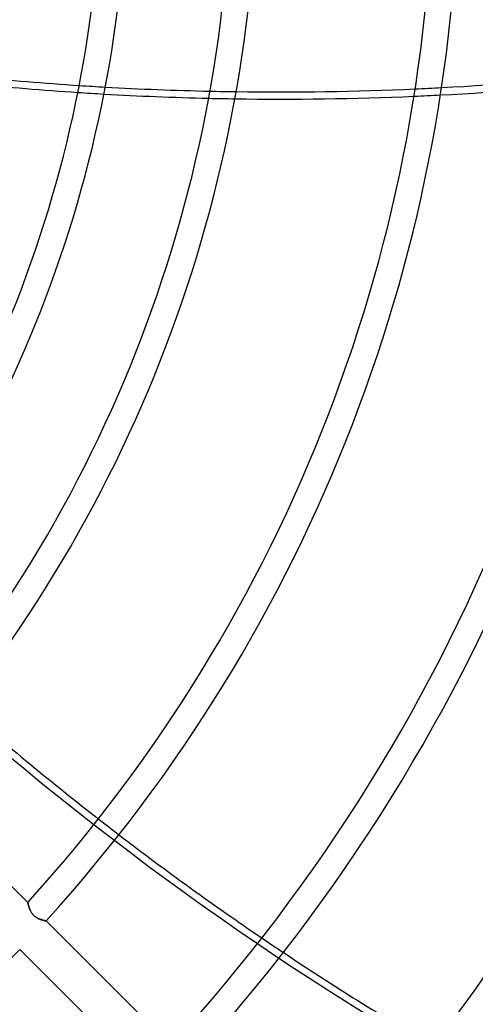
# Model space of a CAD drawing. Header units: millimetres. Extents: x -270 to 270, y -270 to 270.
# Tile 37 of 56: x 90 to 125, y -90 to -13. Entities that reach past the tile are written whole.
import ezdxf

# ---------------------------------------------------------------- set-up
doc = ezdxf.new("R2010")
doc.units = ezdxf.units.MM
doc.layers.add('MAIN-1', color=7, linetype='Continuous')
doc.layers.add('MAIN-2', color=7, linetype='Continuous')

msp = doc.modelspace()

# ---------------------------------------------------------------- linework, layer by layer
at = {"layer": 'MAIN-1'}
for p, q in [((90.37, -81.821), (80.668, -72.119)), ((90.37, -81.823), (90.37, -81.821)), ((90.372, -81.829), (90.37, -81.823)), ((90.374, -81.838), (90.372, -81.829)), ((90.377, -81.852), (90.374, -81.838)), ((90.38, -81.868), (90.377, -81.852)), ((90.385, -81.888), (90.38, -81.868)), ((90.391, -81.912), (90.385, -81.888)), ((90.397, -81.938), (90.391, -81.912)), ((90.404, -81.967), (90.397, -81.938)), ((90.412, -81.999), (90.404, -81.967)), ((90.421, -82.033), (90.412, -81.999)), ((90.431, -82.069), (90.421, -82.033)), ((90.442, -82.107), (90.431, -82.069)), ((90.454, -82.147), (90.442, -82.107)), ((90.467, -82.188), (90.454, -82.147)), ((90.481, -82.23), (90.467, -82.188)), ((90.497, -82.273), (90.481, -82.23)), ((90.513, -82.317), (90.497, -82.273)), ((90.531, -82.362), (90.513, -82.317)), ((90.55, -82.407), (90.531, -82.362)), ((90.571, -82.451), (90.55, -82.407)), ((90.593, -82.496), (90.571, -82.451)), ((90.617, -82.541), (90.593, -82.496)), ((90.643, -82.586), (90.617, -82.541)), ((90.671, -82.63), (90.643, -82.586)), ((90.701, -82.674), (90.671, -82.63)), ((90.733, -82.717), (90.701, -82.674)), ((90.767, -82.758), (90.733, -82.717)), ((90.803, -82.798), (90.767, -82.758)), ((90.841, -82.836), (90.803, -82.798)), ((90.88, -82.872), (90.841, -82.836)), ((90.921, -82.906), (90.88, -82.872)), ((90.964, -82.938), (90.921, -82.906)), ((91.007, -82.968), (90.964, -82.938)), ((91.051, -82.996), (91.007, -82.968)), ((91.096, -83.021), (91.051, -82.996)), ((91.14, -83.045), (91.096, -83.021)), ((91.185, -83.066), (91.14, -83.045)), ((91.229, -83.086), (91.185, -83.066)), ((91.273, -83.105), (91.229, -83.086)), ((91.317, -83.121), (91.273, -83.105)), ((91.36, -83.137), (91.317, -83.121)), ((91.402, -83.151), (91.36, -83.137)), ((91.444, -83.164), (91.402, -83.151)), ((91.484, -83.176), (91.444, -83.164)), ((91.523, -83.186), (91.484, -83.176)), ((91.56, -83.196), (91.523, -83.186)), ((91.595, -83.205), (91.56, -83.196)), ((91.628, -83.213), (91.595, -83.205)), ((91.658, -83.22), (91.628, -83.213)), ((91.686, -83.226), (91.658, -83.22)), ((91.711, -83.231), (91.686, -83.226)), ((91.733, -83.235), (91.711, -83.231)), ((91.752, -83.239), (91.733, -83.235)), ((91.768, -83.242), (91.752, -83.239)), ((91.78, -83.245), (91.768, -83.242)), ((91.789, -83.246), (91.78, -83.245)), ((91.795, -83.247), (91.789, -83.246)), ((91.797, -83.248), (91.795, -83.247)), ((101.496, -92.947), (91.797, -83.248)), ((89.738, -85.463), (99.429, -95.155))]:
    msp.add_line(p, q, dxfattribs=at)
for radius, start, end in [(96.115, 318.45643, 0), (98.13, 318.53178, 0), (106.191, 318.1322, 0), (108.206, 318.20256, 0), (121.907, 317.84228, 0), (123.922, 317.79604, 0), (137.625, 317.51747, 0), (139.639, 317.48109, 0), (153.341, 317.2593, 0), (155.357, 317.22996, 0), (169.059, 317.04914, 0), (123.922, 313.60239, 316.39763)]:
    msp.add_arc((0, 0), radius, start, end, dxfattribs=at)
for centre, major_axis, start_param, end_param in [((135.467, 155.008), (-199.303, -64.758), 1.072749, 1.112958), ((135.467, 155.008), (-199.303, -64.758), 1.251008, 1.318929), ((135.649, 154.449), (199.303, 64.758), -2.070299, -2.030059), ((135.467, 155.008), (-199.303, -64.758), 1.122992, 1.163064), ((135.649, 154.449), (199.303, 64.758), -1.891893, -1.823911), ((135.649, 154.449), (199.303, 64.758), -2.020018, -1.979913), ((135.649, 154.449), (199.303, 64.758), -1.969899, -1.901888), ((135.467, 155.008), (-199.303, -64.758), 1.173069, 1.241022), ((183.83, 75.374), (-123.176, 169.538), 1.845915, 1.9124), ((183.83, 75.374), (-123.176, 169.538), 1.922213, 1.989313), ((183.83, 75.374), (-123.176, 169.538), 1.999245, 2.067335)]:
    msp.add_ellipse(centre, major_axis=major_axis, ratio=0.809017, start_param=start_param, end_param=end_param, dxfattribs=at)
at = {"layer": 'MAIN-2'}
for p, q in [((90.37, -81.821), (90.37, -81.823)), ((90.37, -81.823), (90.371, -81.828)), ((90.371, -81.828), (90.373, -81.836)), ((90.373, -81.836), (90.376, -81.847)), ((90.376, -81.847), (90.379, -81.862)), ((90.379, -81.862), (90.383, -81.88)), ((90.383, -81.88), (90.388, -81.9)), ((90.388, -81.9), (90.393, -81.923)), ((90.393, -81.923), (90.399, -81.949)), ((90.399, -81.949), (90.406, -81.977)), ((90.406, -81.977), (90.414, -82.007)), ((90.414, -82.007), (90.423, -82.039)), ((90.423, -82.039), (90.432, -82.073)), ((90.432, -82.073), (90.443, -82.109)), ((90.443, -82.109), (90.454, -82.146)), ((90.454, -82.146), (90.466, -82.184)), ((90.466, -82.184), (90.479, -82.223)), ((90.479, -82.223), (90.493, -82.264)), ((90.493, -82.264), (90.508, -82.304)), ((90.508, -82.304), (90.524, -82.346)), ((90.524, -82.346), (90.542, -82.387)), ((90.542, -82.387), (90.56, -82.429)), ((90.56, -82.429), (90.581, -82.471)), ((90.581, -82.471), (90.602, -82.514)), ((90.602, -82.514), (90.626, -82.556)), ((90.626, -82.556), (90.651, -82.599)), ((90.651, -82.599), (90.678, -82.64)), ((90.678, -82.64), (90.706, -82.682)), ((90.706, -82.682), (90.737, -82.722)), ((90.737, -82.722), (90.77, -82.761)), ((90.77, -82.761), (90.804, -82.798)), ((90.804, -82.798), (90.839, -82.834)), ((90.839, -82.834), (90.877, -82.869)), ((90.877, -82.869), (90.916, -82.901)), ((90.916, -82.901), (90.956, -82.932)), ((90.956, -82.932), (90.997, -82.961)), ((90.997, -82.961), (91.039, -82.988)), ((91.039, -82.988), (91.081, -83.013)), ((91.081, -83.013), (91.124, -83.036)), ((91.124, -83.036), (91.166, -83.058)), ((91.166, -83.058), (91.209, -83.078)), ((91.209, -83.078), (91.251, -83.096)), ((91.251, -83.096), (91.293, -83.112)), ((91.293, -83.112), (91.334, -83.128)), ((91.334, -83.128), (91.375, -83.142)), ((91.375, -83.142), (91.414, -83.155)), ((91.414, -83.155), (91.452, -83.166)), ((91.452, -83.166), (91.489, -83.177)), ((91.489, -83.177), (91.525, -83.187)), ((91.525, -83.187), (91.559, -83.196)), ((91.559, -83.196), (91.591, -83.204)), ((91.591, -83.204), (91.622, -83.211)), ((91.622, -83.211), (91.65, -83.218)), ((91.65, -83.218), (91.677, -83.224)), ((91.677, -83.224), (91.701, -83.229)), ((91.701, -83.229), (91.723, -83.233)), ((91.723, -83.233), (91.742, -83.237)), ((91.742, -83.237), (91.758, -83.24)), ((91.758, -83.24), (91.772, -83.243)), ((91.772, -83.243), (91.783, -83.245)), ((91.783, -83.245), (91.79, -83.247)), ((91.79, -83.247), (91.795, -83.247)), ((91.795, -83.247), (91.797, -83.248))]:
    msp.add_line(p, q, dxfattribs=at)
for radius, start in [(213, 179.99998), (212, 179.99998), (202.5, 270.00002), (201.5, 270.00002)]:
    msp.add_arc((0, 0), radius, start, 0, dxfattribs=at)
for centre, major_axis, start_param, end_param in [((135.467, 155.008), (-199.303, -64.758), 1.112958, 1.122992), ((135.649, 154.449), (199.303, 64.758), -2.030059, -2.020018), ((135.467, 155.008), (-199.303, -64.758), 1.163064, 1.173069), ((135.649, 154.449), (199.303, 64.758), -1.901888, -1.891893), ((135.467, 155.008), (-199.303, -64.758), 1.241022, 1.251008), ((135.649, 154.449), (199.303, 64.758), -1.979913, -1.969899), ((183.354, 75.029), (-123.176, 169.538), 1.73342, 2.280953), ((183.83, 75.374), (-123.176, 169.538), 1.9124, 1.922213), ((183.83, 75.374), (-123.176, 169.538), 1.989313, 1.999245)]:
    msp.add_ellipse(centre, major_axis=major_axis, ratio=0.809017, start_param=start_param, end_param=end_param, dxfattribs=at)

doc.saveas('drawing.dxf')
